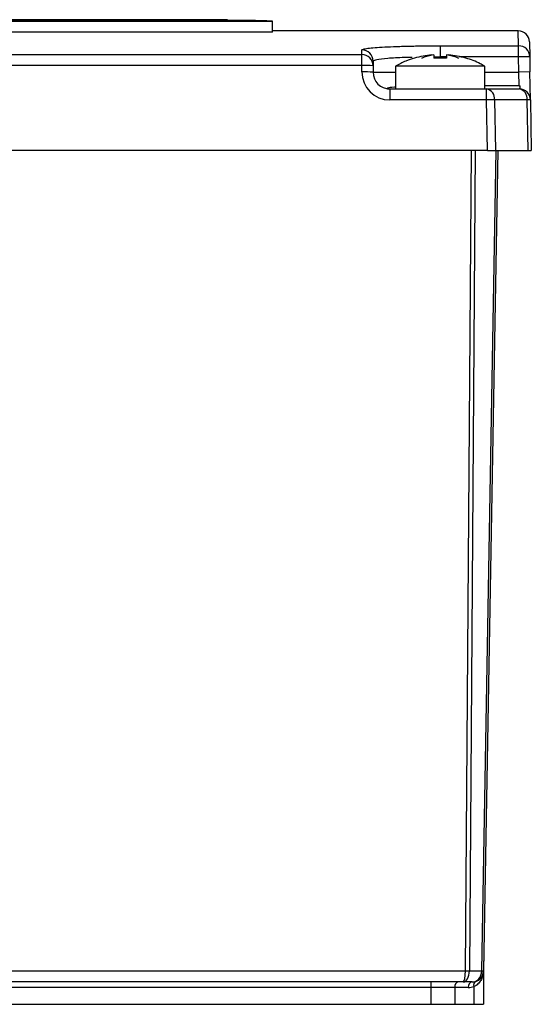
# Model space of a CAD drawing. Header units: millimetres. Extents: x -1087 to -132, y -334 to 655.
# Tile 16 of 63: x -930 to -884, y 185 to 273. Entities that reach past the tile are written whole.
import ezdxf

# ---------------------------------------------------------------- set-up
doc = ezdxf.new("R2010")
doc.units = ezdxf.units.MM

msp = doc.modelspace()

# ---------------------------------------------------------------- linework, layer by layer
at = {"color": 7, "linetype": 'Continuous', "lineweight": 25}
for p, q in [((-939.571, 272.884), (-907.324, 272.884)), ((-932.511, 273.01), (-915.33, 273.01)), ((-913.328, 273.006), (-931.619, 273.006)), ((-929.617, 272.983), (-911.327, 272.983)), ((-909.325, 272.943), (-927.616, 272.943)), ((-915.33, 273.006), (-915.33, 273.01)), ((-911.327, 272.943), (-911.327, 272.983)), ((-907.324, 271.884), (-907.324, 272.884)), ((-907.324, 271.884), (-939.571, 271.884)), ((-885.339, 272.01), (-907.324, 272.01)), ((-885.316, 270.678), (-885.339, 272.01)), ((-884.339, 271.028), (-884.316, 269.697)), ((-899.321, 269.891), (-899.321, 270.308)), ((-892.321, 270.678), (-885.316, 270.678)), ((-892.321, 270.678), (-892.321, 269.679)), ((-885.316, 269.679), (-885.316, 270.678)), ((-977.299, 269.891), (-899.321, 269.891)), ((-899.321, 268.91), (-899.321, 269.891)), ((-898.321, 269.309), (-898.321, 268.893)), ((-892.321, 269.679), (-892.896, 269.675)), ((-892.321, 269.679), (-892.321, 269.563)), ((-891.746, 269.679), (-892.321, 269.679)), ((-885.316, 269.679), (-890.614, 269.679)), ((-884.316, 269.697), (-885.316, 269.679)), ((-885.292, 268.323), (-885.316, 269.679)), ((-884.316, 269.697), (-884.292, 268.34)), ((-899.321, 268.91), (-977.299, 268.91)), ((-899.321, 268.34), (-899.321, 268.91)), ((-898.321, 268.893), (-898.321, 268.323)), ((-896.321, 268.851), (-896.321, 266.823)), ((-892.321, 268.851), (-896.321, 268.851)), ((-888.321, 268.851), (-892.321, 268.851)), ((-888.321, 266.823), (-888.321, 268.851)), ((-898.321, 268.323), (-896.321, 268.323)), ((-888.321, 268.323), (-885.292, 268.323)), ((-884.292, 268.34), (-885.292, 268.323)), ((-885.256, 267.093), (-885.292, 268.323)), ((-884.248, 265.84), (-884.292, 268.34)), ((-896.821, 266.823), (-896.821, 265.84)), ((-896.821, 266.823), (-888.163, 266.823)), ((-885.256, 267.093), (-888.321, 267.093)), ((-888.163, 265.84), (-888.163, 266.823)), ((-888.163, 266.823), (-885.248, 266.823)), ((-885.169, 266.82), (-885.169, 267.094)), ((-888.163, 265.84), (-896.821, 265.84)), ((-888.084, 261.323), (-888.163, 265.84)), ((-887.456, 265.847), (-887.377, 261.323)), ((-884.541, 265.847), (-887.456, 265.847)), ((-884.462, 261.323), (-884.541, 265.847)), ((-884.248, 265.84), (-884.169, 261.323)), ((-888.084, 261.323), (-1080.512, 261.323)), ((-890.063, 188.005), (-889.533, 261.323)), ((-889.179, 261.323), (-889.709, 188.005)), ((-888.599, 188.005), (-887.319, 261.323)), ((-887.173, 261.323), (-888.453, 188.005)), ((-888.084, 261.323), (-887.377, 261.323)), ((-887.377, 261.323), (-884.462, 261.323)), ((-884.462, 261.323), (-884.169, 261.323)), ((-888.437, 188.907), (-888.45, 187.997)), ((-888.437, 188.907), (-888.437, 185.023)), ((-975.335, 188.005), (-890.063, 188.005)), ((-889.709, 188.005), (-888.599, 188.005)), ((-890.27, 187.023), (-975.203, 187.023)), ((-893.144, 187.023), (-893.144, 186.523)), ((-889.452, 187.023), (-890.27, 187.023)), ((-889.315, 186.605), (-889.315, 185.023)), ((-893.144, 186.523), (-973.73, 186.523)), ((-891.023, 186.523), (-893.144, 186.523)), ((-893.144, 186.523), (-893.144, 185.023)), ((-891.023, 186.523), (-891.023, 185.023)), ((-889.806, 186.523), (-891.023, 186.523)), ((-973.73, 185.023), (-893.144, 185.023)), ((-893.144, 185.023), (-891.023, 185.023)), ((-891.023, 185.023), (-889.315, 185.023)), ((-889.315, 185.023), (-888.437, 185.023))]:
    msp.add_line(p, q, dxfattribs=at)
for centre, radius, start, end in [((-885.339, 271.01), 1, 1, 90), ((-899.32, 269.308), 0.999, 0.04503, 90.04496), ((-885.315, 269.679), 0.999, 1.03441, 90.03723), ((-899.32, 268.892), 0.999, 0.05608, 90.05597), ((-899.071, 254.572), 14.34, 87.00167, 90.99863), ((-899.071, 254.002), 14.34, 87.00167, 90.99863), ((-896.821, 268.34), 2.5, 180, 270), ((-896.821, 268.323), 1.5, 180, 270), ((-888.334, 265.955), 0.884, 353.01421, 78.86157), ((-885.419, 265.955), 0.884, 353.01421, 78.86157), ((-885.248, 265.823), 1, 1, 90), ((-887.371, 222.923), 42.924, 90.11364, 91.05741), ((-884.456, 263.363), 2.486, 85.20838, 91.96495), ((-887.937, 188.907), 0.5, 179, 180), ((-889.886, 209.471), 21.466, 269.52823, 270.47177), ((-889.452, 188.023), 1, 270, 359), ((-888.526, 190.994), 2.99, 268.59689, 271.40311), ((-888.434, 188.005), 0.0182, 179.7652, 208.46645), ((-890.581, 186.585), 0.446, 101.42175, 188.04947), ((-889.364, 186.585), 0.446, 101.42175, 188.04947), ((-889.806, 188.023), 1.5, 270, 289.08838), ((-888.933, 186.726), 0.401, 118.69803, 197.48247)]:
    msp.add_arc(centre, radius, start, end, dxfattribs=at)
for centre, major_axis, ratio, start_param, end_param in [((-933.065, -812.99), (0, 1086), 0.45, 6.272034, 6.276129), ((-914.775, -812.99), (0, 1086), 0.45, 6.276129, 6.280225), ((-914.775, -812.99), (0, 1086), 0.45, 6.267938, 6.272034), ((-890.27, 188.023), (0, 1), 0.207107, 3.141593, 4.694936), ((-890.27, 188.023), (0, 1), 0.56066, 3.141593, 4.694936), ((-889.452, 188.023), (0, 1), 0.853553, 3.141593, 4.694936)]:
    msp.add_ellipse(centre, major_axis=major_axis, ratio=ratio, start_param=start_param, end_param=end_param, dxfattribs=at)
for points, knots in [([(-899.321, 270.308), (-899.321, 270.334), (-899.275, 270.359), (-899.143, 270.396), (-899.087, 270.408), (-898.955, 270.431), (-898.877, 270.443), (-898.614, 270.477), (-898.399, 270.499), (-897.893, 270.539), (-897.598, 270.557), (-896.953, 270.591), (-896.601, 270.605), (-896.027, 270.625), (-895.829, 270.631), (-895.425, 270.642), (-895.218, 270.647), (-894.587, 270.66), (-894.146, 270.667), (-893.241, 270.676), (-892.783, 270.678), (-892.321, 270.678)], [0, 0, 0, 0, 0.125, 0.125, 0.1875, 0.1875, 0.25, 0.25, 0.375, 0.375, 0.5, 0.5, 0.625, 0.625, 0.6875, 0.6875, 0.75, 0.75, 0.875, 0.875, 1, 1, 1, 1]), ([(-894.828, 269.642), (-895.055, 269.637), (-895.917, 269.619), (-897.073, 269.549), (-898.124, 269.441), (-898.255, 269.353), (-898.321, 269.309)], [0, 0, 0, 0, 0.106224, 0.403939, 0.701953, 1, 1, 1, 1]), ([(-894.62, 269.56), (-894.877, 269.486), (-895.464, 269.317), (-896.001, 269.024), (-896.302, 268.861)], [0, 0, 0, 0, 0.4390933, 1, 1, 1, 1]), ([(-888.378, 268.853), (-888.497, 268.93), (-889, 269.256), (-889.576, 269.438), (-890.015, 269.577)], [0, 0, 0, 0, 0.236669, 1, 1, 1, 1]), ([(-896.321, 266.983), (-896.349, 266.982), (-896.738, 266.96), (-896.973, 266.916), (-897.071, 266.869), (-897.035, 266.846), (-896.983, 266.834), (-896.911, 266.826), (-896.857, 266.823), (-896.83, 266.823), (-896.815, 266.823), (-896.81, 266.823)], [0, 0, 0, 0, 0.039392, 0.533825, 0.752608, 0.843094, 0.929831, 0.9735, 0.985666, 0.995415, 1, 1, 1, 1]), ([(-888.45, 187.997), (-888.451, 187.943), (-888.454, 187.897), (-888.462, 187.815), (-888.467, 187.777), (-888.485, 187.667), (-888.501, 187.599), (-888.559, 187.402), (-888.613, 187.279), (-888.752, 187.047), (-888.839, 186.937), (-889.048, 186.746), (-889.17, 186.664), (-889.315, 186.605)], [0, 0, 0, 0, 0.0625, 0.0625, 0.125, 0.125, 0.25, 0.25, 0.5, 0.5, 0.75, 0.75, 1, 1, 1, 1])]:
    msp.add_open_spline(points, degree=3, knots=knots, dxfattribs=at)
for points in [[(-893.065, 269.867), (-893.593, 269.818), (-894.112, 269.716), (-894.621, 269.563)], [(-893.947, 269.585), (-893.658, 269.719), (-893.364, 269.813), (-893.065, 269.867)], [(-892.896, 269.867), (-893.252, 269.813), (-893.603, 269.719), (-893.947, 269.585)], [(-892.896, 269.867), (-892.896, 269.818), (-892.896, 269.716), (-892.896, 269.563)], [(-891.746, 269.563), (-892.129, 269.592), (-892.512, 269.592), (-892.896, 269.563)], [(-891.746, 269.867), (-891.746, 269.818), (-891.746, 269.716), (-891.746, 269.563)], [(-890.694, 269.585), (-891.038, 269.719), (-891.389, 269.813), (-891.746, 269.867)], [(-891.576, 269.867), (-891.277, 269.813), (-890.983, 269.719), (-890.694, 269.585)], [(-890.021, 269.563), (-890.529, 269.716), (-891.048, 269.818), (-891.576, 269.867)], [(-885.256, 267.093), (-885.227, 267.093), (-885.198, 267.093), (-885.169, 267.094)]]:
    msp.add_open_spline(points, degree=3, dxfattribs=at)

doc.saveas('drawing.dxf')
